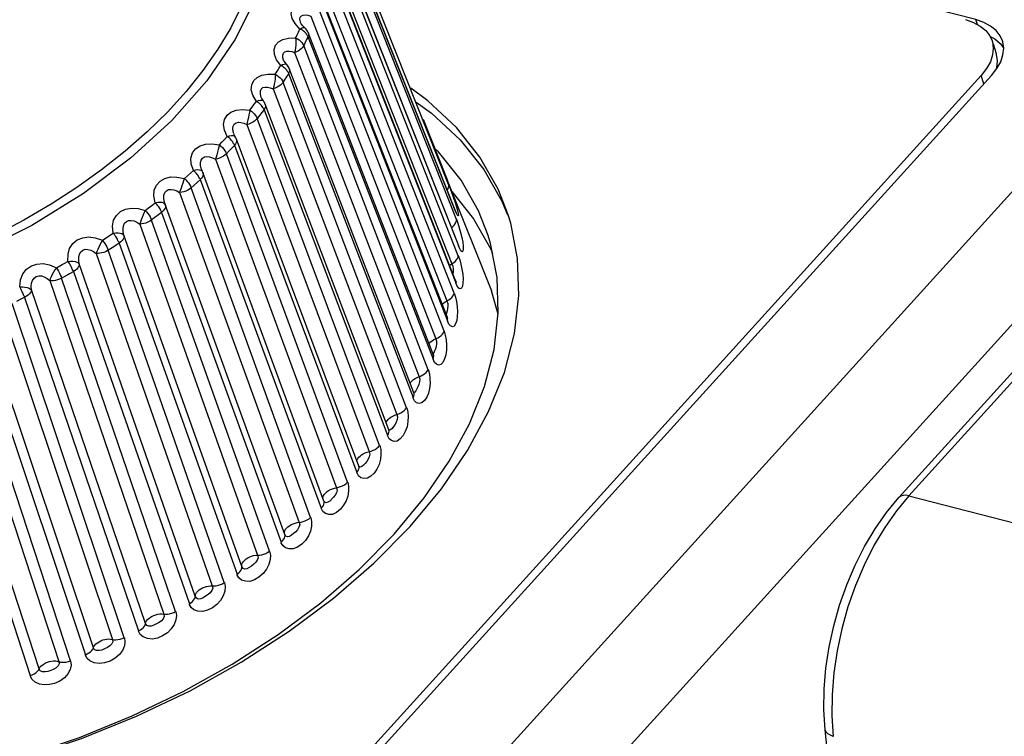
# Model space of a CAD drawing. Extents: x -4139 to -1089, y -1564 to 1941.
# Tile 66 of 160: x -1301 to -1286, y -539 to -529. Entities that reach past the tile are written whole.
import ezdxf

# ---------------------------------------------------------------- set-up
doc = ezdxf.new("R2010")
doc.units = 0
doc.header["$LTSCALE"] = 23.1
for name, color, linetype in [('01_DISPLAYCASE_3_1_AM_0', 7, 'CONTINUOUS'), ('03_IOCASE_4_1_AM_0', 7, 'CONTINUOUS'), ('R911330333_FOLIE_3_1_AM_0', 7, 'CONTINUOUS'), ('XUAN_NIU_3_1_AM_0', 7, 'CONTINUOUS')]:
    doc.layers.add(name, color=color, linetype=linetype)

msp = doc.modelspace()

# ---------------------------------------------------------------- linework, layer by layer
at = {"layer": '01_DISPLAYCASE_3_1_AM_0', "color": 7}
for p, q in [((-1286.655, -528.635), (-1296.39, -526.131)), ((-1286.446, -528.881), (-1286.377, -528.919)), ((-1286.297, -528.873), (-1286.357, -528.796)), ((-1286.264, -528.947), (-1286.297, -528.873)), ((-1286.377, -528.919), (-1286.296, -528.985)), ((-1286.296, -528.985), (-1286.247, -529.048)), ((-1286.26, -528.96), (-1286.264, -528.947)), ((-1286.246, -529.055), (-1286.26, -528.96)), ((-1310.639, -556.189), (-1286.425, -529.458)), ((-1294.569, -530.584), (-1294.629, -530.527)), ((-1294.237, -531.002), (-1294.569, -530.584)), ((-1294.374, -531.166), (-1294.054, -531.57)), ((-1293.689, -532.956), (-1293.707, -532.436))]:
    msp.add_line(p, q, dxfattribs=at)
at = {"layer": '01_DISPLAYCASE_3_1_AM_0', "color": 2}
for p, q in [((-1310.363, -557.931), (-1283.694, -528.489)), ((-1286.633, -528.706), (-1286.655, -528.635)), ((-1282.7, -529.344), (-1309.369, -558.786))]:
    msp.add_line(p, q, dxfattribs=at)
at = {"layer": '01_DISPLAYCASE_3_1_AM_0', "color": 7}
for points in [[(-1286.357, -528.796), (-1286.438, -528.729), (-1286.537, -528.676), (-1286.655, -528.635)], [(-1286.29, -529.256), (-1286.257, -529.154), (-1286.246, -529.055)], [(-1286.425, -529.458), (-1286.346, -529.357), (-1286.29, -529.256)], [(-1293.84, -531.815), (-1293.982, -531.454), (-1294.237, -531.002)], [(-1294.054, -531.57), (-1293.799, -532.02), (-1293.776, -532.08)], [(-1293.707, -532.436), (-1293.804, -531.934), (-1293.84, -531.815)], [(-1295.225, -536.219), (-1294.782, -535.685), (-1294.413, -535.144), (-1294.115, -534.593), (-1293.894, -534.041), (-1293.752, -533.494), (-1293.689, -532.956)], [(-1310.115, -537.472), (-1309.859, -537.924), (-1309.528, -538.342), (-1309.125, -538.723), (-1308.653, -539.061), (-1308.119, -539.356), (-1307.526, -539.602), (-1306.883, -539.8), (-1306.192, -539.946), (-1305.463, -540.039), (-1304.701, -540.079), (-1303.914, -540.066), (-1303.108, -539.998), (-1302.291, -539.878), (-1301.471, -539.705), (-1300.656, -539.483), (-1299.859, -539.213), (-1299.082, -538.897), (-1298.329, -538.537), (-1297.609, -538.136), (-1296.932, -537.699), (-1296.305, -537.231), (-1295.737, -536.738), (-1295.225, -536.219)]]:
    msp.add_lwpolyline(points, dxfattribs=at)
at = {"layer": '03_IOCASE_4_1_AM_0', "color": 2}
for p, q in [((-1280.951, -528.266), (-1287.642, -535.653)), ((-1287.642, -535.653), (-1287.825, -535.873)), ((-1287.642, -535.653), (-1285.198, -536.282)), ((-1288.776, -538.897), (-1288.757, -539.198))]:
    msp.add_line(p, q, dxfattribs=at)
at = {"layer": '03_IOCASE_4_1_AM_0', "color": 7}
for p, q in [((-1287.791, -535.679), (-1281.424, -528.65)), ((-1288.636, -541.457), (-1288.875, -539.1))]:
    msp.add_line(p, q, dxfattribs=at)
for points in [[(-1288.663, -537.264), (-1288.558, -536.964), (-1288.435, -536.675), (-1288.296, -536.399), (-1288.141, -536.139), (-1287.973, -535.898), (-1287.791, -535.679)], [(-1288.875, -539.1), (-1288.893, -538.806), (-1288.889, -538.502), (-1288.863, -538.193), (-1288.816, -537.881), (-1288.749, -537.571), (-1288.663, -537.264)]]:
    msp.add_lwpolyline(points, dxfattribs=at)
at = {"layer": '03_IOCASE_4_1_AM_0', "color": 2}
for points in [[(-1287.642, -535.653), (-1287.687, -535.645), (-1287.726, -535.646), (-1287.76, -535.656), (-1287.787, -535.675), (-1287.791, -535.679)], [(-1287.825, -535.873), (-1287.997, -536.119), (-1288.157, -536.387), (-1288.301, -536.674), (-1288.429, -536.977), (-1288.539, -537.291)], [(-1288.539, -537.291), (-1288.629, -537.613), (-1288.699, -537.939), (-1288.747, -538.264), (-1288.772, -538.585), (-1288.776, -538.897)], [(-1288.757, -539.198), (-1288.799, -539.182), (-1288.834, -539.162), (-1288.858, -539.139), (-1288.872, -539.113), (-1288.875, -539.1)]]:
    msp.add_lwpolyline(points, dxfattribs=at)
at = {"layer": 'R911330333_FOLIE_3_1_AM_0', "color": 7}
for p, q in [((-1286.402, -528.991), (-1286.356, -529.136)), ((-1286.442, -529.256), (-1286.498, -529.356)), ((-1310.734, -556.126), (-1286.577, -529.457)), ((-1286.498, -529.356), (-1286.577, -529.457)), ((-1293.637, -531.311), (-1293.556, -531.514)), ((-1295.523, -536.647), (-1294.989, -536.105))]:
    msp.add_line(p, q, dxfattribs=at)
at = {"layer": 'R911330333_FOLIE_3_1_AM_0', "color": 2}
msp.add_line((-1286.537, -529.582), (-1286.577, -529.457), dxfattribs=at)
at = {"layer": 'R911330333_FOLIE_3_1_AM_0', "color": 7}
for points in [[(-1286.808, -528.635), (-1286.689, -528.676), (-1286.59, -528.729), (-1286.51, -528.795), (-1286.45, -528.873), (-1286.417, -528.947)], [(-1286.417, -528.947), (-1286.413, -528.96), (-1286.399, -529.055), (-1286.409, -529.154), (-1286.442, -529.256)], [(-1286.348, -529.343), (-1286.338, -529.244), (-1286.352, -529.15), (-1286.356, -529.137)], [(-1293.545, -531.51), (-1293.692, -531.134), (-1293.959, -530.662), (-1294.304, -530.226), (-1294.725, -529.829), (-1294.978, -529.647)], [(-1294.897, -529.851), (-1294.671, -530.013), (-1294.25, -530.408), (-1293.904, -530.841), (-1293.637, -531.311)], [(-1293.405, -532.157), (-1293.507, -531.634), (-1293.545, -531.51)], [(-1294.989, -536.105), (-1294.527, -535.548), (-1294.142, -534.984), (-1293.832, -534.409), (-1293.6, -533.833), (-1293.452, -533.262), (-1293.387, -532.701), (-1293.405, -532.157)], [(-1310.675, -537.037), (-1310.527, -537.413), (-1310.261, -537.884), (-1309.915, -538.32), (-1309.494, -538.718), (-1309.002, -539.071), (-1308.445, -539.378), (-1307.827, -539.636), (-1307.155, -539.842), (-1306.436, -539.994), (-1305.675, -540.092), (-1304.88, -540.134), (-1304.059, -540.12), (-1303.217, -540.05), (-1302.365, -539.924), (-1301.509, -539.744), (-1300.66, -539.512), (-1299.827, -539.23), (-1299.016, -538.901), (-1298.229, -538.525), (-1297.478, -538.107), (-1296.771, -537.65), (-1296.116, -537.161), (-1295.523, -536.647)]]:
    msp.add_lwpolyline(points, dxfattribs=at)
at = {"layer": 'XUAN_NIU_3_1_AM_0', "color": 2}
for p, q in [((-1294.422, -531.066), (-1296.273, -526.399)), ((-1296.181, -526.768), (-1294.33, -531.436)), ((-1294.307, -531.579), (-1296.162, -526.891)), ((-1296.133, -527.277), (-1294.278, -531.966)), ((-1294.28, -532.115), (-1296.134, -527.405)), ((-1296.226, -527.524), (-1294.372, -532.233)), ((-1296.169, -527.804), (-1294.315, -532.513)), ((-1294.34, -532.666), (-1296.191, -527.935)), ((-1296.298, -528.05), (-1294.448, -532.781)), ((-1296.29, -528.341), (-1294.439, -533.073)), ((-1296.453, -528.584), (-1294.61, -533.338)), ((-1294.489, -533.228), (-1296.332, -528.474)), ((-1296.613, -528.773), (-1296.683, -528.693)), ((-1296.601, -528.678), (-1296.605, -528.665)), ((-1296.593, -528.782), (-1296.613, -528.773)), ((-1296.575, -528.792), (-1296.593, -528.782)), ((-1296.551, -528.75), (-1296.54, -528.755)), ((-1296.54, -528.755), (-1296.54, -528.755)), ((-1296.492, -528.88), (-1296.502, -528.903)), ((-1296.487, -528.862), (-1296.494, -528.884)), ((-1296.494, -528.884), (-1294.65, -533.638)), ((-1296.49, -528.825), (-1296.486, -528.841)), ((-1296.486, -528.841), (-1296.487, -528.862)), ((-1296.546, -528.997), (-1296.558, -529.022)), ((-1294.723, -533.794), (-1296.556, -529.018)), ((-1296.69, -529.121), (-1294.857, -533.898)), ((-1296.875, -529.319), (-1296.894, -529.309)), ((-1296.858, -529.331), (-1296.875, -529.319)), ((-1296.851, -529.23), (-1296.861, -529.196)), ((-1296.809, -529.293), (-1296.806, -529.296)), ((-1296.776, -529.423), (-1296.789, -529.446)), ((-1296.768, -529.404), (-1296.778, -529.427)), ((-1296.778, -529.427), (-1294.945, -534.203)), ((-1296.764, -529.383), (-1296.768, -529.404)), ((-1296.847, -529.538), (-1296.862, -529.563)), ((-1295.04, -534.358), (-1296.86, -529.559)), ((-1297.005, -529.656), (-1295.186, -534.454)), ((-1297.317, -529.925), (-1297.284, -529.882)), ((-1297.284, -529.882), (-1297.252, -529.839)), ((-1297.234, -529.851), (-1297.252, -529.839)), ((-1297.217, -529.863), (-1297.234, -529.851)), ((-1297.181, -529.779), (-1297.185, -529.765)), ((-1297.156, -529.826), (-1297.149, -529.833)), ((-1297.351, -529.967), (-1297.317, -529.925)), ((-1297.171, -530.004), (-1297.206, -530.049)), ((-1297.137, -529.959), (-1297.171, -530.004)), ((-1297.126, -529.94), (-1297.14, -529.963)), ((-1297.14, -529.963), (-1295.321, -534.761)), ((-1297.119, -529.919), (-1297.126, -529.94)), ((-1297.395, -530.181), (-1295.593, -535.001)), ((-1295.438, -534.913), (-1297.24, -530.093)), ((-1297.584, -530.32), (-1297.595, -530.283)), ((-1297.798, -530.481), (-1297.759, -530.44)), ((-1297.759, -530.44), (-1297.721, -530.399)), ((-1297.721, -530.399), (-1297.683, -530.357)), ((-1297.665, -530.37), (-1297.683, -530.357)), ((-1297.65, -530.383), (-1297.665, -530.37)), ((-1297.635, -530.397), (-1297.65, -530.383)), ((-1297.572, -530.483), (-1297.612, -530.527)), ((-1297.577, -530.348), (-1297.564, -530.359)), ((-1297.559, -530.465), (-1297.576, -530.487)), ((-1297.548, -530.443), (-1297.559, -530.465)), ((-1297.547, -530.394), (-1297.544, -530.406)), ((-1297.653, -530.57), (-1297.697, -530.617)), ((-1295.91, -535.454), (-1297.693, -530.613)), ((-1297.612, -530.527), (-1297.653, -530.57)), ((-1297.576, -530.487), (-1295.773, -535.307)), ((-1297.856, -530.692), (-1296.073, -535.533)), ((-1298.269, -530.937), (-1298.225, -530.897)), ((-1298.225, -530.897), (-1298.181, -530.857)), ((-1298.137, -530.9), (-1298.151, -530.886)), ((-1298.064, -530.83), (-1298.074, -530.784)), ((-1298.058, -530.846), (-1298.064, -530.83)), ((-1298.053, -530.863), (-1298.048, -530.869)), ((-1298.313, -530.976), (-1298.269, -530.937)), ((-1298.122, -531.031), (-1298.168, -531.072)), ((-1298.076, -530.989), (-1298.122, -531.031)), ((-1298.06, -530.971), (-1298.08, -530.992)), ((-1298.08, -530.992), (-1296.297, -535.834)), ((-1298.047, -530.95), (-1298.06, -530.971)), ((-1298.039, -530.93), (-1298.047, -530.95)), ((-1298.383, -531.182), (-1296.623, -536.044)), ((-1298.168, -531.072), (-1298.218, -531.117)), ((-1296.454, -535.975), (-1298.214, -531.113)), ((-1298.791, -531.372), (-1298.743, -531.334)), ((-1294.35, -531.259), (-1294.326, -531.328)), ((-1298.889, -531.447), (-1298.84, -531.409)), ((-1298.84, -531.409), (-1298.791, -531.372)), ((-1298.644, -531.471), (-1298.695, -531.511)), ((-1298.648, -531.475), (-1296.888, -536.337)), ((-1294.33, -531.436), (-1294.333, -531.424)), ((-1294.31, -531.484), (-1294.329, -531.438)), ((-1298.746, -531.55), (-1298.801, -531.592)), ((-1297.061, -536.47), (-1298.796, -531.589)), ((-1298.695, -531.511), (-1298.746, -531.55)), ((-1299.414, -531.818), (-1299.361, -531.782)), ((-1298.969, -531.647), (-1297.234, -536.528)), ((-1294.244, -531.774), (-1294.226, -531.847)), ((-1299.52, -531.887), (-1299.467, -531.852)), ((-1299.467, -531.852), (-1299.414, -531.818)), ((-1299.268, -531.925), (-1299.324, -531.962)), ((-1299.273, -531.928), (-1297.538, -536.809)), ((-1297.468, -536.694), (-1299.203, -531.813)), ((-1299.379, -531.999), (-1299.439, -532.038)), ((-1297.726, -536.933), (-1299.434, -532.034)), ((-1299.324, -531.962), (-1299.379, -531.999)), ((-1294.283, -531.942), (-1294.283, -531.942)), ((-1299.61, -532.081), (-1297.902, -536.98)), ((-1299.948, -532.348), (-1298.24, -537.247)), ((-1298.153, -537.134), (-1299.861, -532.235)), ((-1300.297, -532.48), (-1298.618, -537.395)), ((-1298.442, -537.36), (-1300.121, -532.445)), ((-1298.885, -537.534), (-1300.564, -532.619)), ((-1300.724, -532.757), (-1300.786, -532.787)), ((-1300.661, -532.726), (-1300.724, -532.757)), ((-1300.666, -532.729), (-1298.987, -537.644)), ((-1301.023, -532.839), (-1299.374, -537.769)), ((-1299.2, -537.746), (-1300.848, -532.816)), ((-1301.42, -533.067), (-1299.771, -537.997)), ((-1299.654, -537.892), (-1301.302, -532.962)), ((-1294.438, -533.034), (-1294.44, -533.026)), ((-1301.78, -533.154), (-1300.163, -538.097)), ((-1299.992, -538.086), (-1301.609, -533.143)), ((-1302.2, -533.36), (-1300.583, -538.302)), ((-1300.452, -538.203), (-1302.069, -533.26)), ((-1294.857, -533.898), (-1294.846, -533.934)), ((-1294.931, -534.144), (-1294.934, -534.133)), ((-1295.34, -534.567), (-1295.328, -534.546)), ((-1295.768, -535.125), (-1295.758, -535.105)), ((-1295.758, -535.105), (-1295.744, -535.085)), ((-1296.262, -535.648), (-1296.249, -535.628)), ((-1296.249, -535.628), (-1296.232, -535.608))]:
    msp.add_line(p, q, dxfattribs=at)
at = {"layer": 'XUAN_NIU_3_1_AM_0', "color": 7}
for p, q in [((-1294.333, -531.424), (-1296.185, -526.756)), ((-1294.283, -531.942), (-1296.138, -527.254)), ((-1294.319, -532.478), (-1296.173, -527.768)), ((-1294.44, -533.026), (-1296.291, -528.294)), ((-1296.592, -528.695), (-1296.601, -528.677)), ((-1296.601, -528.678), (-1296.601, -528.678)), ((-1296.573, -528.721), (-1296.592, -528.695)), ((-1296.54, -528.755), (-1296.573, -528.721)), ((-1294.646, -533.579), (-1296.49, -528.825)), ((-1296.839, -529.254), (-1296.851, -529.23)), ((-1296.851, -529.23), (-1296.851, -529.23)), ((-1296.816, -529.286), (-1296.839, -529.254)), ((-1296.806, -529.296), (-1296.816, -529.286)), ((-1296.806, -529.296), (-1296.806, -529.296)), ((-1294.934, -534.133), (-1296.768, -529.356)), ((-1297.18, -529.779), (-1297.181, -529.779)), ((-1297.172, -529.798), (-1297.18, -529.779)), ((-1297.149, -529.833), (-1297.148, -529.833)), ((-1295.302, -534.68), (-1297.121, -529.881)), ((-1294.797, -530.103), (-1294.469, -530.93)), ((-1297.58, -530.33), (-1297.584, -530.321)), ((-1297.564, -530.359), (-1297.58, -530.33)), ((-1297.564, -530.359), (-1297.564, -530.359)), ((-1295.744, -535.214), (-1297.547, -530.394)), ((-1298.058, -530.846), (-1298.058, -530.846)), ((-1298.048, -530.869), (-1298.058, -530.847)), ((-1296.257, -535.731), (-1298.04, -530.889)), ((-1294.431, -531.024), (-1294.431, -531.024)), ((-1294.431, -531.024), (-1293.792, -532.634)), ((-1294.431, -531.024), (-1294.431, -531.024)), ((-1296.835, -536.221), (-1298.595, -531.359)), ((-1294.325, -531.443), (-1294.333, -531.424)), ((-1294.277, -531.956), (-1294.283, -531.942)), ((-1294.311, -532.496), (-1294.319, -532.478)), ((-1293.691, -532.976), (-1293.792, -532.634)), ((-1294.438, -533.032), (-1294.44, -533.026)), ((-1294.431, -533.045), (-1294.438, -533.032)), ((-1294.932, -534.139), (-1294.934, -534.133)), ((-1295.742, -535.219), (-1295.744, -535.214)), ((-1296.256, -535.733), (-1296.257, -535.731))]:
    msp.add_line(p, q, dxfattribs=at)
at = {"layer": 'XUAN_NIU_3_1_AM_0', "color": 2}
for points in [[(-1297.217, -525.994), (-1297.052, -526.537), (-1297.004, -527.113), (-1297.075, -527.711), (-1297.264, -528.321), (-1297.568, -528.933), (-1297.981, -529.537), (-1298.496, -530.122), (-1299.105, -530.678), (-1299.797, -531.196), (-1300.561, -531.667), (-1301.383, -532.083)], [(-1297.363, -526.008), (-1297.263, -526.287), (-1297.194, -526.575), (-1297.159, -526.872), (-1297.156, -527.176), (-1297.187, -527.486), (-1297.249, -527.8), (-1297.345, -528.117), (-1297.472, -528.435), (-1297.63, -528.754), (-1297.82, -529.071), (-1298.039, -529.385), (-1298.287, -529.694), (-1298.561, -529.996), (-1298.86, -530.29), (-1299.185, -530.575), (-1299.532, -530.849), (-1299.895, -531.109), (-1300.276, -531.354), (-1300.676, -531.588), (-1301.089, -531.805)], [(-1296.683, -528.693), (-1296.725, -528.62), (-1296.738, -528.55), (-1296.725, -528.488), (-1296.69, -528.437), (-1296.632, -528.398), (-1296.554, -528.375), (-1296.453, -528.367)], [(-1296.605, -528.665), (-1296.612, -528.629), (-1296.606, -528.6), (-1296.59, -528.579), (-1296.565, -528.568), (-1296.533, -528.566), (-1296.495, -528.571), (-1296.453, -528.584)], [(-1296.674, -528.904), (-1296.664, -528.882), (-1296.653, -528.86), (-1296.643, -528.838), (-1296.633, -528.817), (-1296.623, -528.795), (-1296.613, -528.773)], [(-1296.613, -528.773), (-1296.588, -528.759), (-1296.567, -528.751), (-1296.551, -528.75)], [(-1296.492, -528.88), (-1296.498, -528.871), (-1296.505, -528.863), (-1296.513, -528.852), (-1296.521, -528.839), (-1296.532, -528.826), (-1296.545, -528.815), (-1296.559, -528.803), (-1296.575, -528.792)], [(-1296.894, -529.309), (-1296.955, -529.225), (-1296.988, -529.147), (-1296.992, -529.075), (-1296.971, -529.013), (-1296.927, -528.963), (-1296.863, -528.926), (-1296.779, -528.907), (-1296.674, -528.904)], [(-1296.674, -528.904), (-1296.671, -528.936), (-1296.671, -528.972), (-1296.673, -529.011), (-1296.677, -529.05), (-1296.682, -529.087), (-1296.69, -529.121)], [(-1296.563, -529.029), (-1296.576, -529.048), (-1296.594, -529.066), (-1296.614, -529.082), (-1296.638, -529.097), (-1296.663, -529.111), (-1296.69, -529.121)], [(-1296.674, -528.904), (-1296.647, -528.918), (-1296.623, -528.934), (-1296.601, -528.953), (-1296.582, -528.973), (-1296.567, -528.995), (-1296.556, -529.017)], [(-1296.556, -529.018), (-1296.557, -529.02), (-1296.558, -529.022), (-1296.559, -529.024), (-1296.56, -529.025), (-1296.561, -529.027), (-1296.563, -529.029)], [(-1296.502, -528.903), (-1296.513, -528.926), (-1296.523, -528.949), (-1296.534, -528.972), (-1296.546, -528.997)], [(-1296.861, -529.196), (-1296.864, -529.16), (-1296.854, -529.131), (-1296.835, -529.11), (-1296.806, -529.1), (-1296.772, -529.099), (-1296.732, -529.106), (-1296.69, -529.121)], [(-1296.974, -529.44), (-1296.961, -529.418), (-1296.947, -529.396), (-1296.934, -529.374), (-1296.92, -529.353), (-1296.907, -529.331), (-1296.894, -529.309)], [(-1296.894, -529.309), (-1296.866, -529.296), (-1296.843, -529.289), (-1296.823, -529.288), (-1296.809, -529.293)], [(-1297.252, -529.839), (-1297.303, -529.75), (-1297.327, -529.669), (-1297.321, -529.595), (-1297.291, -529.533), (-1297.241, -529.485), (-1297.17, -529.451), (-1297.082, -529.437), (-1296.974, -529.44)], [(-1296.974, -529.44), (-1296.975, -529.472), (-1296.978, -529.509), (-1296.983, -529.547), (-1296.989, -529.585), (-1296.997, -529.622), (-1297.005, -529.656)], [(-1296.974, -529.44), (-1296.949, -529.455), (-1296.925, -529.472), (-1296.903, -529.492), (-1296.885, -529.514), (-1296.87, -529.536), (-1296.86, -529.559)], [(-1296.776, -529.423), (-1296.782, -529.413), (-1296.789, -529.405), (-1296.797, -529.394), (-1296.805, -529.38), (-1296.815, -529.368), (-1296.828, -529.355), (-1296.842, -529.343), (-1296.858, -529.331)], [(-1296.789, -529.446), (-1296.803, -529.469), (-1296.817, -529.491), (-1296.832, -529.514), (-1296.847, -529.538)], [(-1296.768, -529.356), (-1296.765, -529.365), (-1296.764, -529.383)], [(-1296.86, -529.559), (-1296.876, -529.58), (-1296.896, -529.599), (-1296.92, -529.617), (-1296.946, -529.632), (-1296.975, -529.646), (-1297.005, -529.656)], [(-1297.185, -529.765), (-1297.194, -529.723), (-1297.193, -529.686), (-1297.18, -529.657), (-1297.156, -529.637), (-1297.125, -529.629), (-1297.089, -529.629), (-1297.048, -529.638), (-1297.005, -529.656)], [(-1297.252, -529.839), (-1297.221, -529.827), (-1297.195, -529.821), (-1297.173, -529.821), (-1297.156, -529.826)], [(-1297.137, -529.959), (-1297.143, -529.949), (-1297.151, -529.941), (-1297.159, -529.93), (-1297.166, -529.915), (-1297.177, -529.902), (-1297.189, -529.889), (-1297.202, -529.876), (-1297.217, -529.863)], [(-1297.121, -529.881), (-1297.117, -529.9), (-1297.119, -529.919)], [(-1297.683, -530.357), (-1297.724, -530.263), (-1297.738, -530.18), (-1297.723, -530.106), (-1297.685, -530.044), (-1297.627, -529.998), (-1297.551, -529.968), (-1297.459, -529.958), (-1297.351, -529.967)], [(-1297.351, -529.967), (-1297.355, -530), (-1297.362, -530.037), (-1297.369, -530.075), (-1297.377, -530.113), (-1297.386, -530.149), (-1297.395, -530.181)], [(-1297.351, -529.967), (-1297.326, -529.984), (-1297.303, -530.003), (-1297.283, -530.024), (-1297.265, -530.046), (-1297.251, -530.069), (-1297.24, -530.092)], [(-1297.206, -530.049), (-1297.224, -530.072), (-1297.243, -530.097)], [(-1297.595, -530.283), (-1297.6, -530.24), (-1297.595, -530.203), (-1297.578, -530.174), (-1297.552, -530.155), (-1297.518, -530.148), (-1297.48, -530.15), (-1297.439, -530.161), (-1297.395, -530.181)], [(-1297.24, -530.093), (-1297.259, -530.113), (-1297.282, -530.131), (-1297.307, -530.148), (-1297.335, -530.162), (-1297.365, -530.173), (-1297.395, -530.181)], [(-1298.181, -530.857), (-1298.212, -530.76), (-1298.217, -530.674), (-1298.193, -530.6), (-1298.147, -530.54), (-1298.083, -530.496), (-1298.002, -530.47), (-1297.908, -530.466), (-1297.798, -530.481)], [(-1297.798, -530.481), (-1297.807, -530.515), (-1297.816, -530.551), (-1297.827, -530.588), (-1297.837, -530.625), (-1297.847, -530.66), (-1297.856, -530.692)], [(-1297.798, -530.481), (-1297.775, -530.5), (-1297.754, -530.52), (-1297.734, -530.542), (-1297.717, -530.566), (-1297.703, -530.589), (-1297.693, -530.612)], [(-1297.683, -530.357), (-1297.65, -530.347), (-1297.621, -530.342), (-1297.597, -530.342), (-1297.577, -530.348)], [(-1297.572, -530.483), (-1297.578, -530.473), (-1297.587, -530.465), (-1297.594, -530.453), (-1297.601, -530.438), (-1297.611, -530.425), (-1297.623, -530.411), (-1297.635, -530.397)], [(-1297.544, -530.406), (-1297.543, -530.424), (-1297.548, -530.443)], [(-1297.693, -530.613), (-1297.715, -530.632), (-1297.739, -530.649), (-1297.766, -530.664), (-1297.795, -530.676), (-1297.826, -530.686), (-1297.856, -530.692)], [(-1298.074, -530.784), (-1298.075, -530.741), (-1298.066, -530.704), (-1298.046, -530.676), (-1298.017, -530.658), (-1297.981, -530.652), (-1297.942, -530.657), (-1297.899, -530.67), (-1297.856, -530.692)], [(-1298.181, -530.857), (-1298.146, -530.849), (-1298.116, -530.845), (-1298.089, -530.846), (-1298.067, -530.852), (-1298.053, -530.863)], [(-1298.151, -530.886), (-1298.165, -530.871), (-1298.181, -530.857)], [(-1298.076, -530.989), (-1298.083, -530.979), (-1298.091, -530.97), (-1298.099, -530.958), (-1298.105, -530.943), (-1298.114, -530.929), (-1298.125, -530.915), (-1298.137, -530.9)], [(-1298.04, -530.889), (-1298.038, -530.894), (-1298.036, -530.912), (-1298.039, -530.93)], [(-1298.743, -531.334), (-1298.763, -531.233), (-1298.758, -531.147), (-1298.726, -531.073), (-1298.672, -531.015), (-1298.603, -530.974), (-1298.518, -530.953), (-1298.422, -530.954), (-1298.313, -530.976)], [(-1298.313, -530.976), (-1298.325, -531.009), (-1298.338, -531.045), (-1298.35, -531.082), (-1298.362, -531.118), (-1298.373, -531.152), (-1298.383, -531.182)], [(-1298.313, -530.976), (-1298.292, -530.996), (-1298.271, -531.018), (-1298.253, -531.041), (-1298.237, -531.065), (-1298.224, -531.089), (-1298.214, -531.113)], [(-1294.423, -531.064), (-1294.399, -531.125), (-1294.375, -531.19), (-1294.35, -531.259)], [(-1298.595, -531.359), (-1298.61, -531.31), (-1298.617, -531.264), (-1298.614, -531.22), (-1298.601, -531.183), (-1298.578, -531.156), (-1298.546, -531.14), (-1298.509, -531.136), (-1298.468, -531.142), (-1298.426, -531.158), (-1298.383, -531.182)], [(-1298.214, -531.113), (-1298.237, -531.131), (-1298.264, -531.147), (-1298.292, -531.161), (-1298.322, -531.171), (-1298.353, -531.178), (-1298.383, -531.182)], [(-1294.442, -531.149), (-1294.442, -531.149), (-1294.429, -531.127), (-1294.421, -531.106), (-1294.419, -531.086), (-1294.422, -531.066)], [(-1298.743, -531.334), (-1298.706, -531.327), (-1298.674, -531.325), (-1298.645, -531.327), (-1298.621, -531.334), (-1298.605, -531.345), (-1298.595, -531.359)], [(-1298.691, -531.395), (-1298.702, -531.38), (-1298.715, -531.364), (-1298.728, -531.349), (-1298.743, -531.334)], [(-1294.326, -531.328), (-1294.306, -531.392), (-1294.291, -531.448), (-1294.281, -531.492), (-1294.278, -531.521), (-1294.283, -531.526), (-1294.295, -531.513), (-1294.31, -531.484)], [(-1299.361, -531.782), (-1299.37, -531.679), (-1299.356, -531.592), (-1299.315, -531.519), (-1299.255, -531.464), (-1299.181, -531.427), (-1299.093, -531.411), (-1298.996, -531.418), (-1298.889, -531.447)], [(-1298.889, -531.447), (-1298.904, -531.479), (-1298.92, -531.514), (-1298.935, -531.55), (-1298.948, -531.585), (-1298.96, -531.618), (-1298.97, -531.647)], [(-1298.889, -531.447), (-1298.869, -531.468), (-1298.851, -531.491), (-1298.833, -531.515), (-1298.818, -531.54), (-1298.806, -531.565), (-1298.796, -531.589)], [(-1298.644, -531.471), (-1298.65, -531.461), (-1298.659, -531.452), (-1298.666, -531.44), (-1298.672, -531.425), (-1298.681, -531.41), (-1298.691, -531.395)], [(-1298.595, -531.359), (-1298.591, -531.376), (-1298.592, -531.395), (-1298.598, -531.414), (-1298.609, -531.434), (-1298.626, -531.454), (-1298.648, -531.475)], [(-1299.203, -531.813), (-1299.214, -531.763), (-1299.217, -531.716), (-1299.21, -531.673), (-1299.194, -531.636), (-1299.168, -531.61), (-1299.134, -531.596), (-1299.095, -531.594), (-1299.054, -531.602), (-1299.012, -531.62), (-1298.969, -531.647)], [(-1298.796, -531.589), (-1298.822, -531.606), (-1298.85, -531.62), (-1298.88, -531.632), (-1298.91, -531.64), (-1298.94, -531.645), (-1298.97, -531.647)], [(-1294.383, -531.701), (-1294.359, -531.682), (-1294.339, -531.663), (-1294.323, -531.642), (-1294.313, -531.62), (-1294.307, -531.599), (-1294.307, -531.579)], [(-1294.307, -531.577), (-1294.286, -531.636), (-1294.265, -531.701), (-1294.244, -531.774)], [(-1299.361, -531.782), (-1299.323, -531.778), (-1299.289, -531.777), (-1299.258, -531.78), (-1299.233, -531.788), (-1299.214, -531.799), (-1299.203, -531.813)], [(-1299.268, -531.925), (-1299.275, -531.915), (-1299.283, -531.905), (-1299.291, -531.893), (-1299.296, -531.877), (-1299.304, -531.862), (-1299.313, -531.847), (-1299.324, -531.831), (-1299.335, -531.815), (-1299.348, -531.798), (-1299.361, -531.782)], [(-1300.029, -532.197), (-1300.027, -532.093), (-1300.004, -532.006), (-1299.955, -531.935), (-1299.89, -531.882), (-1299.811, -531.85), (-1299.721, -531.838), (-1299.625, -531.851), (-1299.52, -531.887)], [(-1299.52, -531.887), (-1299.538, -531.919), (-1299.556, -531.953), (-1299.573, -531.988), (-1299.588, -532.022), (-1299.601, -532.054), (-1299.61, -532.081)], [(-1299.52, -531.887), (-1299.502, -531.91), (-1299.485, -531.934), (-1299.469, -531.959), (-1299.455, -531.985), (-1299.444, -532.01), (-1299.434, -532.034)], [(-1299.203, -531.813), (-1299.202, -531.831), (-1299.206, -531.85), (-1299.215, -531.869), (-1299.229, -531.889), (-1299.248, -531.909), (-1299.273, -531.928)], [(-1294.226, -531.847), (-1294.213, -531.914), (-1294.206, -531.972), (-1294.205, -532.018), (-1294.21, -532.048), (-1294.222, -532.055), (-1294.239, -532.042), (-1294.258, -532.014), (-1294.278, -531.968)], [(-1299.861, -532.235), (-1299.869, -532.184), (-1299.868, -532.137), (-1299.858, -532.093), (-1299.838, -532.058), (-1299.809, -532.033), (-1299.773, -532.02), (-1299.734, -532.021), (-1299.692, -532.032), (-1299.651, -532.052), (-1299.61, -532.081)], [(-1299.449, -532.043), (-1299.474, -532.056), (-1299.501, -532.066), (-1299.529, -532.074), (-1299.557, -532.079), (-1299.584, -532.082), (-1299.61, -532.081)], [(-1299.434, -532.034), (-1299.437, -532.036), (-1299.44, -532.038), (-1299.442, -532.039), (-1299.444, -532.04), (-1299.447, -532.042), (-1299.449, -532.043)], [(-1294.278, -531.966), (-1294.281, -531.947), (-1294.283, -531.942)], [(-1300.113, -532.245), (-1300.085, -532.229), (-1300.029, -532.197)], [(-1300.029, -532.197), (-1299.989, -532.195), (-1299.954, -532.196), (-1299.922, -532.2), (-1299.895, -532.209), (-1299.875, -532.22), (-1299.861, -532.235)], [(-1299.996, -532.248), (-1300.006, -532.231), (-1300.017, -532.214), (-1300.029, -532.197)], [(-1294.405, -532.257), (-1294.397, -532.25), (-1294.346, -532.216)], [(-1294.346, -532.216), (-1294.324, -532.198), (-1294.305, -532.177), (-1294.292, -532.156), (-1294.283, -532.135), (-1294.28, -532.115)], [(-1294.279, -532.112), (-1294.258, -532.175), (-1294.24, -532.241), (-1294.225, -532.313)], [(-1300.739, -532.574), (-1300.727, -532.469), (-1300.694, -532.382), (-1300.639, -532.314), (-1300.567, -532.265), (-1300.485, -532.237), (-1300.395, -532.231), (-1300.3, -532.25), (-1300.199, -532.293)], [(-1300.199, -532.293), (-1300.22, -532.324), (-1300.241, -532.357), (-1300.259, -532.391), (-1300.275, -532.423), (-1300.288, -532.454), (-1300.297, -532.48)], [(-1300.199, -532.293), (-1300.17, -532.277), (-1300.113, -532.245)], [(-1300.199, -532.293), (-1300.183, -532.317), (-1300.168, -532.342), (-1300.154, -532.369), (-1300.141, -532.395), (-1300.13, -532.42), (-1300.121, -532.445)], [(-1299.943, -532.345), (-1300.003, -532.379), (-1300.032, -532.395)], [(-1299.943, -532.345), (-1299.95, -532.334), (-1299.958, -532.325), (-1299.965, -532.312), (-1299.97, -532.296), (-1299.977, -532.281), (-1299.996, -532.248)], [(-1299.861, -532.235), (-1299.864, -532.253), (-1299.871, -532.272), (-1299.882, -532.291), (-1299.899, -532.311), (-1299.921, -532.33), (-1299.948, -532.348)], [(-1294.372, -532.233), (-1294.358, -532.269), (-1294.354, -532.308)], [(-1294.354, -532.308), (-1294.355, -532.347), (-1294.357, -532.38)], [(-1294.225, -532.313), (-1294.214, -532.385), (-1294.209, -532.453), (-1294.21, -532.512), (-1294.217, -532.561), (-1294.231, -532.593), (-1294.25, -532.602), (-1294.272, -532.59), (-1294.293, -532.562), (-1294.315, -532.516)], [(-1300.564, -532.619), (-1300.568, -532.568), (-1300.563, -532.52), (-1300.55, -532.478), (-1300.527, -532.443), (-1300.496, -532.42), (-1300.458, -532.409), (-1300.418, -532.412), (-1300.377, -532.426), (-1300.336, -532.448), (-1300.297, -532.48)], [(-1300.121, -532.445), (-1300.15, -532.459), (-1300.18, -532.47), (-1300.211, -532.477), (-1300.241, -532.482), (-1300.27, -532.483), (-1300.297, -532.48)], [(-1300.032, -532.395), (-1300.094, -532.43), (-1300.126, -532.448)], [(-1294.315, -532.513), (-1294.315, -532.494), (-1294.319, -532.478)], [(-1300.739, -532.574), (-1300.699, -532.574), (-1300.663, -532.577), (-1300.629, -532.583), (-1300.601, -532.593), (-1300.579, -532.605), (-1300.564, -532.619)], [(-1300.661, -532.726), (-1300.668, -532.716), (-1300.676, -532.706), (-1300.683, -532.693), (-1300.687, -532.677), (-1300.694, -532.661), (-1300.702, -532.645), (-1300.71, -532.627), (-1300.719, -532.61), (-1300.729, -532.592), (-1300.739, -532.574)], [(-1300.564, -532.619), (-1300.569, -532.638), (-1300.579, -532.657), (-1300.594, -532.676), (-1300.613, -532.694), (-1300.637, -532.712), (-1300.666, -532.729)], [(-1294.517, -532.83), (-1294.498, -532.813), (-1294.474, -532.796), (-1294.42, -532.766)], [(-1294.448, -532.781), (-1294.435, -532.817), (-1294.434, -532.856)], [(-1294.34, -532.664), (-1294.321, -532.724), (-1294.306, -532.79), (-1294.295, -532.865), (-1294.29, -532.941), (-1294.293, -533.01), (-1294.302, -533.071), (-1294.318, -533.12), (-1294.339, -533.153), (-1294.365, -533.161), (-1294.393, -533.149), (-1294.417, -533.121), (-1294.44, -533.075)], [(-1294.42, -532.766), (-1294.396, -532.748), (-1294.375, -532.729), (-1294.359, -532.708), (-1294.347, -532.687), (-1294.34, -532.666)], [(-1294.434, -532.856), (-1294.437, -532.894), (-1294.443, -532.928), (-1294.453, -532.961), (-1294.457, -532.982)], [(-1294.439, -533.073), (-1294.436, -533.053), (-1294.438, -533.034)], [(-1294.488, -533.225), (-1294.47, -533.286), (-1294.458, -533.353), (-1294.452, -533.428), (-1294.453, -533.504), (-1294.464, -533.575), (-1294.482, -533.636), (-1294.506, -533.686), (-1294.535, -533.718), (-1294.568, -533.727), (-1294.6, -533.715), (-1294.627, -533.687), (-1294.651, -533.641)], [(-1294.582, -533.324), (-1294.555, -533.308), (-1294.532, -533.289), (-1294.513, -533.269), (-1294.498, -533.249), (-1294.489, -533.228)], [(-1294.711, -533.412), (-1294.705, -533.404), (-1294.686, -533.385), (-1294.664, -533.367), (-1294.638, -533.351), (-1294.582, -533.324)], [(-1294.61, -533.338), (-1294.599, -533.374), (-1294.599, -533.413)], [(-1294.599, -533.413), (-1294.606, -533.451), (-1294.616, -533.485), (-1294.63, -533.518), (-1294.64, -533.546), (-1294.651, -533.565), (-1294.652, -533.565)], [(-1294.65, -533.638), (-1294.643, -533.618), (-1294.642, -533.599), (-1294.646, -533.58)], [(-1294.722, -533.791), (-1294.705, -533.855), (-1294.696, -533.923), (-1294.695, -533.997), (-1294.702, -534.071), (-1294.719, -534.139), (-1294.744, -534.2), (-1294.778, -534.25), (-1294.816, -534.284), (-1294.855, -534.293), (-1294.892, -534.281), (-1294.922, -534.252), (-1294.946, -534.206)], [(-1294.827, -533.886), (-1294.8, -533.871), (-1294.775, -533.854), (-1294.753, -533.835), (-1294.736, -533.814), (-1294.723, -533.794)], [(-1294.989, -533.997), (-1294.976, -533.978), (-1294.959, -533.958), (-1294.937, -533.94), (-1294.913, -533.924), (-1294.886, -533.909), (-1294.827, -533.886)], [(-1294.846, -533.934), (-1294.849, -533.973), (-1294.859, -534.011), (-1294.873, -534.045), (-1294.891, -534.078), (-1294.905, -534.106), (-1294.921, -534.124), (-1294.935, -534.133)], [(-1294.945, -534.203), (-1294.935, -534.183), (-1294.931, -534.163), (-1294.931, -534.144)], [(-1295.039, -534.355), (-1295.023, -534.416), (-1295.017, -534.483), (-1295.021, -534.559), (-1295.034, -534.635), (-1295.059, -534.705), (-1295.093, -534.766), (-1295.133, -534.814), (-1295.177, -534.846), (-1295.222, -534.853), (-1295.264, -534.84), (-1295.297, -534.811), (-1295.322, -534.764)], [(-1295.155, -534.444), (-1295.127, -534.431), (-1295.1, -534.415), (-1295.076, -534.397), (-1295.056, -534.378), (-1295.04, -534.358)], [(-1295.328, -534.546), (-1295.312, -534.527), (-1295.293, -534.509), (-1295.27, -534.492), (-1295.244, -534.477), (-1295.215, -534.464), (-1295.155, -534.444)], [(-1295.186, -534.454), (-1295.176, -534.49), (-1295.181, -534.529), (-1295.193, -534.567), (-1295.21, -534.6), (-1295.233, -534.631), (-1295.251, -534.659), (-1295.271, -534.678), (-1295.289, -534.687), (-1295.303, -534.682)], [(-1295.321, -534.761), (-1295.308, -534.742), (-1295.3, -534.721), (-1295.298, -534.702), (-1295.301, -534.683), (-1295.302, -534.68)], [(-1295.436, -534.911), (-1295.421, -534.972), (-1295.418, -535.038), (-1295.426, -535.114), (-1295.446, -535.189), (-1295.477, -535.258), (-1295.518, -535.318), (-1295.566, -535.365), (-1295.617, -535.395), (-1295.668, -535.4), (-1295.714, -535.387), (-1295.749, -535.357), (-1295.775, -535.309)], [(-1295.562, -534.993), (-1295.532, -534.982), (-1295.504, -534.968), (-1295.478, -534.951), (-1295.456, -534.933), (-1295.438, -534.913)], [(-1295.744, -535.085), (-1295.726, -535.067), (-1295.704, -535.05), (-1295.679, -535.034), (-1295.652, -535.02), (-1295.623, -535.009), (-1295.562, -534.993)], [(-1295.593, -535.001), (-1295.584, -535.038), (-1295.59, -535.076), (-1295.606, -535.113), (-1295.626, -535.145), (-1295.652, -535.176), (-1295.675, -535.203), (-1295.699, -535.222), (-1295.72, -535.23), (-1295.739, -535.222), (-1295.741, -535.22)], [(-1295.773, -535.307), (-1295.758, -535.288), (-1295.747, -535.267), (-1295.741, -535.247), (-1295.741, -535.228), (-1295.744, -535.214)], [(-1295.908, -535.452), (-1295.895, -535.516), (-1295.895, -535.583), (-1295.907, -535.656), (-1295.931, -535.727), (-1295.968, -535.793), (-1296.015, -535.851), (-1296.071, -535.897), (-1296.13, -535.926), (-1296.186, -535.93), (-1296.236, -535.916), (-1296.273, -535.885), (-1296.3, -535.836)], [(-1296.232, -535.608), (-1296.212, -535.591), (-1296.188, -535.574), (-1296.161, -535.56), (-1296.133, -535.548), (-1296.103, -535.539), (-1296.043, -535.527)], [(-1296.073, -535.533), (-1296.065, -535.57), (-1296.074, -535.607), (-1296.092, -535.644), (-1296.115, -535.675), (-1296.172, -535.731)], [(-1296.043, -535.527), (-1296.013, -535.518), (-1295.983, -535.505), (-1295.956, -535.49), (-1295.931, -535.473), (-1295.91, -535.454)], [(-1296.271, -535.691), (-1296.272, -535.686), (-1296.269, -535.667), (-1296.262, -535.648)], [(-1296.297, -535.834), (-1296.28, -535.815), (-1296.266, -535.795), (-1296.257, -535.775), (-1296.253, -535.755), (-1296.255, -535.736), (-1296.257, -535.731)], [(-1296.172, -535.731), (-1296.199, -535.748), (-1296.224, -535.756), (-1296.245, -535.747), (-1296.253, -535.737)], [(-1296.451, -535.973), (-1296.439, -536.034), (-1296.441, -536.1), (-1296.457, -536.173), (-1296.487, -536.245), (-1296.531, -536.311), (-1296.585, -536.366), (-1296.646, -536.409), (-1296.709, -536.435), (-1296.77, -536.436), (-1296.824, -536.419), (-1296.863, -536.387), (-1296.891, -536.339)], [(-1296.592, -536.04), (-1296.562, -536.033), (-1296.532, -536.022), (-1296.503, -536.009), (-1296.477, -535.993), (-1296.454, -535.975)], [(-1296.835, -536.221), (-1296.839, -536.204), (-1296.838, -536.186), (-1296.833, -536.167), (-1296.822, -536.147), (-1296.807, -536.128), (-1296.787, -536.109)], [(-1296.623, -536.044), (-1296.615, -536.081), (-1296.625, -536.117), (-1296.645, -536.152), (-1296.671, -536.182), (-1296.704, -536.209), (-1296.734, -536.235), (-1296.765, -536.251), (-1296.794, -536.259), (-1296.817, -536.25), (-1296.835, -536.221)], [(-1296.787, -536.109), (-1296.764, -536.093), (-1296.739, -536.078), (-1296.711, -536.065), (-1296.682, -536.055), (-1296.652, -536.048), (-1296.592, -536.04)], [(-1296.888, -536.337), (-1296.867, -536.318), (-1296.851, -536.299), (-1296.839, -536.279), (-1296.832, -536.259), (-1296.831, -536.239), (-1296.835, -536.221)], [(-1297.058, -536.468), (-1297.047, -536.529), (-1297.051, -536.594), (-1297.071, -536.665), (-1297.106, -536.736), (-1297.155, -536.799), (-1297.215, -536.851), (-1297.282, -536.891), (-1297.35, -536.914), (-1297.415, -536.913), (-1297.472, -536.894), (-1297.513, -536.86), (-1297.541, -536.811)], [(-1297.234, -536.528), (-1297.228, -536.565), (-1297.239, -536.6), (-1297.261, -536.633), (-1297.289, -536.662), (-1297.325, -536.688), (-1297.358, -536.712), (-1297.392, -536.727), (-1297.424, -536.733), (-1297.449, -536.724), (-1297.468, -536.694)], [(-1297.402, -536.583), (-1297.378, -536.567), (-1297.351, -536.554), (-1297.323, -536.543), (-1297.293, -536.535), (-1297.263, -536.53), (-1297.205, -536.526)], [(-1297.205, -536.526), (-1297.174, -536.521), (-1297.144, -536.513), (-1297.114, -536.501), (-1297.086, -536.486), (-1297.061, -536.47)], [(-1297.538, -536.809), (-1297.515, -536.792), (-1297.496, -536.773), (-1297.481, -536.753), (-1297.471, -536.733), (-1297.467, -536.713), (-1297.468, -536.694)], [(-1297.468, -536.694), (-1297.469, -536.677), (-1297.465, -536.658), (-1297.456, -536.639), (-1297.442, -536.619), (-1297.425, -536.601), (-1297.402, -536.583)], [(-1297.723, -536.931), (-1297.713, -536.992), (-1297.719, -537.056), (-1297.742, -537.126), (-1297.781, -537.194), (-1297.835, -537.254), (-1297.9, -537.303), (-1297.972, -537.339), (-1298.045, -537.358), (-1298.113, -537.355), (-1298.173, -537.333), (-1298.215, -537.298), (-1298.243, -537.248)], [(-1297.902, -536.98), (-1297.896, -537.016), (-1297.908, -537.051), (-1297.932, -537.083), (-1297.962, -537.109), (-1298, -537.133), (-1298.037, -537.155), (-1298.073, -537.169), (-1298.108, -537.174), (-1298.135, -537.164), (-1298.153, -537.134)], [(-1298.072, -537.024), (-1298.046, -537.01), (-1298.018, -536.998), (-1297.989, -536.989), (-1297.959, -536.983), (-1297.93, -536.98), (-1297.873, -536.981)], [(-1297.873, -536.981), (-1297.843, -536.978), (-1297.812, -536.971), (-1297.782, -536.961), (-1297.753, -536.948), (-1297.726, -536.933)], [(-1298.24, -537.247), (-1298.216, -537.231), (-1298.194, -537.213), (-1298.177, -537.193), (-1298.163, -537.173), (-1298.156, -537.153), (-1298.153, -537.134)], [(-1298.153, -537.134), (-1298.151, -537.115), (-1298.144, -537.096), (-1298.133, -537.077), (-1298.116, -537.058), (-1298.096, -537.04), (-1298.072, -537.024)], [(-1298.438, -537.358), (-1298.429, -537.419), (-1298.437, -537.481), (-1298.463, -537.549), (-1298.506, -537.615), (-1298.564, -537.671), (-1298.633, -537.717), (-1298.709, -537.749), (-1298.785, -537.764), (-1298.857, -537.757), (-1298.919, -537.733), (-1298.962, -537.696), (-1298.991, -537.646)], [(-1298.618, -537.395), (-1298.613, -537.431), (-1298.626, -537.465), (-1298.651, -537.495), (-1298.683, -537.519), (-1298.723, -537.541), (-1298.762, -537.561), (-1298.801, -537.573), (-1298.838, -537.576), (-1298.866, -537.565), (-1298.885, -537.534)], [(-1298.885, -537.534), (-1298.88, -537.516), (-1298.87, -537.497), (-1298.855, -537.478), (-1298.836, -537.46), (-1298.814, -537.443), (-1298.788, -537.427)], [(-1298.788, -537.427), (-1298.761, -537.415), (-1298.732, -537.405), (-1298.702, -537.398), (-1298.673, -537.394), (-1298.644, -537.393), (-1298.591, -537.398)], [(-1298.591, -537.398), (-1298.561, -537.397), (-1298.531, -537.393), (-1298.5, -537.385), (-1298.47, -537.374), (-1298.442, -537.36)], [(-1298.987, -537.644), (-1298.961, -537.63), (-1298.938, -537.613), (-1298.917, -537.594), (-1298.901, -537.574), (-1298.89, -537.554), (-1298.885, -537.534)], [(-1299.196, -537.744), (-1299.188, -537.804), (-1299.197, -537.865), (-1299.226, -537.931), (-1299.271, -537.993), (-1299.333, -538.046), (-1299.406, -538.088), (-1299.488, -538.115), (-1299.57, -538.126), (-1299.643, -538.114), (-1299.704, -538.087), (-1299.747, -538.049), (-1299.775, -537.999)], [(-1299.374, -537.769), (-1299.369, -537.803), (-1299.383, -537.835), (-1299.41, -537.864), (-1299.444, -537.888), (-1299.488, -537.908), (-1299.53, -537.926), (-1299.57, -537.935), (-1299.608, -537.935), (-1299.636, -537.922), (-1299.654, -537.892)], [(-1299.654, -537.892), (-1299.646, -537.873), (-1299.633, -537.854), (-1299.616, -537.836), (-1299.595, -537.819), (-1299.57, -537.803), (-1299.543, -537.789)], [(-1299.543, -537.789), (-1299.514, -537.778), (-1299.485, -537.77), (-1299.456, -537.765), (-1299.427, -537.763), (-1299.399, -537.764), (-1299.349, -537.774)], [(-1299.349, -537.774), (-1299.321, -537.775), (-1299.291, -537.773), (-1299.26, -537.767), (-1299.229, -537.758), (-1299.2, -537.746)], [(-1299.771, -537.997), (-1299.743, -537.984), (-1299.718, -537.969), (-1299.695, -537.951), (-1299.677, -537.932), (-1299.663, -537.912), (-1299.654, -537.892)], [(-1299.988, -538.085), (-1299.981, -538.149), (-1299.994, -538.212), (-1300.029, -538.277), (-1300.081, -538.337), (-1300.149, -538.384), (-1300.225, -538.418), (-1300.3, -538.436), (-1300.374, -538.44), (-1300.446, -538.427), (-1300.51, -538.399), (-1300.556, -538.358), (-1300.586, -538.304)], [(-1300.163, -538.097), (-1300.159, -538.131), (-1300.173, -538.161), (-1300.2, -538.188), (-1300.234, -538.209), (-1300.278, -538.226), (-1300.322, -538.242), (-1300.365, -538.249), (-1300.405, -538.248), (-1300.435, -538.234), (-1300.452, -538.203)], [(-1300.452, -538.203), (-1300.441, -538.184), (-1300.426, -538.165), (-1300.406, -538.148), (-1300.383, -538.132), (-1300.357, -538.117), (-1300.328, -538.105)], [(-1300.328, -538.105), (-1300.299, -538.096), (-1300.27, -538.09), (-1300.24, -538.087), (-1300.212, -538.087), (-1300.186, -538.09), (-1300.139, -538.104)], [(-1300.139, -538.104), (-1300.113, -538.107), (-1300.084, -538.107), (-1300.053, -538.103), (-1300.022, -538.096), (-1299.992, -538.086)], [(-1300.583, -538.302), (-1300.554, -538.291), (-1300.527, -538.277), (-1300.502, -538.26), (-1300.481, -538.242), (-1300.464, -538.223), (-1300.452, -538.203)]]:
    msp.add_lwpolyline(points, dxfattribs=at)
at = {"layer": 'XUAN_NIU_3_1_AM_0', "color": 7}
for points in [[(-1297.149, -529.833), (-1297.153, -529.828), (-1297.172, -529.798)], [(-1294.468, -530.932), (-1294.449, -530.98), (-1294.437, -531.01), (-1294.431, -531.024)], [(-1294.433, -531.018), (-1294.442, -530.997), (-1294.46, -530.957)], [(-1294.318, -531.465), (-1294.312, -531.474), (-1294.31, -531.477), (-1294.312, -531.473), (-1294.317, -531.461), (-1294.325, -531.443)], [(-1294.266, -531.979), (-1294.266, -531.978), (-1294.27, -531.971), (-1294.277, -531.956)], [(-1294.313, -532.497), (-1294.307, -532.504), (-1294.311, -532.496)], [(-1294.641, -533.592), (-1294.64, -533.593), (-1294.64, -533.592), (-1294.645, -533.583), (-1294.646, -533.58)], [(-1294.934, -534.138), (-1294.93, -534.143), (-1294.932, -534.139)]]:
    msp.add_lwpolyline(points, dxfattribs=at)
for centre, start, end in [((-1296.658, -528.891), 21.1974, 49.05), ((-1296.936, -529.421), 20.9968, 43.8476), ((-1297.29, -529.945), 20.7643, 38.2226), ((-1297.715, -530.457), 20.5024, 32.7797), ((-1298.209, -530.951), 20.2142, 27.0135)]:
    msp.add_arc(centre, 0.18, start, end, dxfattribs=at)

doc.saveas('drawing.dxf')
